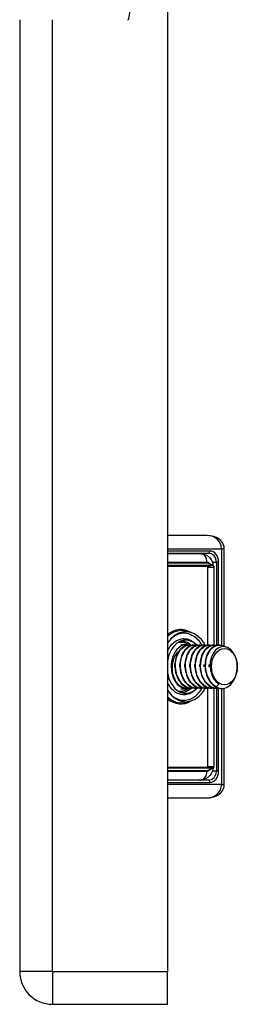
# Model space of a CAD drawing. Header units: inches. Extents: x 2.3 to 50.7, y 3.7 to 26.2.
# Tile 22 of 29: x 29.9 to 30.9, y 9.9 to 14.2. Entities that reach past the tile are written whole.
import ezdxf

# ---------------------------------------------------------------- set-up
doc = ezdxf.new("R2010")
doc.units = ezdxf.units.IN
doc.header["$MEASUREMENT"] = 0
doc.layers.add('Visible Edges(ANSI)', color=7, linetype='Continuous', lineweight=25)
doc.layers.add('Visible Tangent Edges(ANSI)', color=7, linetype='Continuous', lineweight=25)

msp = doc.modelspace()

# ---------------------------------------------------------------- linework, layer by layer
at = {"layer": 'Visible Edges(ANSI)'}
for p, q in [((30.5773, 19.716), (30.5773, 10.008)), ((29.9213, 14.237), (29.9213, 10.008)), ((30.7538, 11.9447), (30.5773, 11.9447)), ((30.5773, 11.8659), (30.7591, 11.8659)), ((30.7258, 11.864), (30.5773, 11.864)), ((30.8294, 11.4539), (30.8294, 11.8856)), ((30.5773, 11.8131), (30.7759, 11.8131)), ((30.7603, 11.8227), (30.7791, 11.8123)), ((30.7536, 11.8076), (30.5773, 11.8076)), ((30.7571, 11.4581), (30.7571, 11.8049)), ((30.7833, 11.8049), (30.7833, 11.4584)), ((30.6783, 11.5151), (30.6595, 11.5198)), ((30.7072, 11.4584), (30.7016, 11.464)), ((30.6367, 11.4604), (30.6635, 11.4604)), ((30.676, 11.4585), (30.6732, 11.4585)), ((30.6983, 11.4585), (30.6955, 11.4585)), ((30.7206, 11.4585), (30.7178, 11.4585)), ((30.7428, 11.4585), (30.7401, 11.4585)), ((30.7651, 11.4585), (30.7623, 11.4585)), ((30.7874, 11.4585), (30.7846, 11.4585)), ((30.8097, 11.4585), (30.8069, 11.4585)), ((30.6367, 11.2636), (30.6635, 11.2636)), ((30.6649, 11.2656), (30.6635, 11.2656)), ((30.6872, 11.2656), (30.6844, 11.2656)), ((30.7071, 11.2656), (30.7016, 11.26)), ((30.7094, 11.2656), (30.7066, 11.2656)), ((30.7317, 11.2656), (30.7289, 11.2656)), ((30.754, 11.2656), (30.7512, 11.2656)), ((30.7571, 10.9191), (30.7571, 11.2656)), ((30.7762, 11.2656), (30.7735, 11.2656)), ((30.7833, 11.266), (30.7833, 10.9191)), ((30.807, 11.2855), (30.7936, 11.2728)), ((30.7985, 11.2656), (30.7957, 11.2656)), ((30.8194, 11.2656), (30.818, 11.2656)), ((30.8294, 10.8384), (30.8294, 11.2666)), ((30.6783, 11.2089), (30.6595, 11.2042)), ((30.5773, 10.9164), (30.7536, 10.9164)), ((30.7759, 10.9109), (30.5773, 10.9109)), ((30.7791, 10.9117), (30.7603, 10.9013)), ((30.5773, 10.86), (30.7258, 10.86)), ((30.7591, 10.8581), (30.5773, 10.8581)), ((30.5773, 10.7793), (30.7538, 10.7793)), ((30.5773, 9.862), (30.5773, 10.008)), ((30.0673, 9.862), (30.5773, 9.862))]:
    msp.add_line(p, q, dxfattribs=at)
at = {"layer": 'Visible Edges(ANSI)', "flags": 128}
for points in [[(30.8294, 11.8856), (30.8286, 11.8946), (30.8263, 11.903), (30.8229, 11.9105), (30.8186, 11.917), (30.8138, 11.9225), (30.8088, 11.9271), (30.7982, 11.9341), (30.7874, 11.939), (30.7763, 11.9422), (30.7651, 11.9441), (30.7538, 11.9447)], [(30.7258, 11.864), (30.7374, 11.8626), (30.7482, 11.8589), (30.7576, 11.8531), (30.7653, 11.846), (30.7713, 11.838), (30.7757, 11.8294), (30.7787, 11.8205), (30.7803, 11.8115)], [(30.7759, 11.8131), (30.7764, 11.8131), (30.777, 11.813), (30.7775, 11.8129), (30.778, 11.8128), (30.7785, 11.8126), (30.779, 11.8123), (30.7794, 11.8121), (30.7799, 11.8118), (30.7803, 11.8114), (30.7807, 11.8111), (30.7811, 11.8107), (30.7814, 11.8103), (30.7817, 11.8099), (30.782, 11.8095), (30.7823, 11.8091), (30.7825, 11.8086), (30.7827, 11.8082), (30.7828, 11.8077), (30.783, 11.8072), (30.7831, 11.8068), (30.7832, 11.8063), (30.7832, 11.8058), (30.7833, 11.8054), (30.7833, 11.8049)], [(30.7571, 11.8049), (30.7571, 11.805), (30.7571, 11.805), (30.7571, 11.8051), (30.7571, 11.8052), (30.757, 11.8053), (30.757, 11.8054), (30.757, 11.8055), (30.7569, 11.8056), (30.7568, 11.8058), (30.7568, 11.8059), (30.7566, 11.806), (30.7565, 11.8062), (30.7564, 11.8063), (30.7562, 11.8065), (30.756, 11.8067), (30.7558, 11.8068), (30.7556, 11.807), (30.7553, 11.8071), (30.7551, 11.8073), (30.7548, 11.8074), (30.7545, 11.8075), (30.7542, 11.8075), (30.7539, 11.8076), (30.7536, 11.8076)], [(30.6377, 11.2728), (30.6325, 11.2766), (30.6276, 11.281), (30.623, 11.286), (30.6187, 11.2916), (30.6148, 11.2976), (30.6113, 11.3041), (30.6081, 11.3111), (30.6055, 11.3183), (30.6032, 11.326), (30.6015, 11.3338), (30.6003, 11.3418), (30.5996, 11.35), (30.5994, 11.3582), (30.5997, 11.3664), (30.6006, 11.3745), (30.602, 11.3825), (30.6039, 11.3902), (30.6063, 11.3977), (30.6092, 11.4048), (30.6125, 11.4115), (30.6162, 11.4178), (30.6204, 11.4235), (30.6249, 11.4286), (30.6298, 11.4331)], [(30.6732, 11.4585), (30.6648, 11.4576), (30.6565, 11.4552), (30.6485, 11.4511), (30.641, 11.4455), (30.634, 11.4385), (30.6278, 11.4302), (30.6224, 11.4207), (30.6179, 11.4102), (30.6144, 11.3989), (30.612, 11.387), (30.6107, 11.3746), (30.6106, 11.362), (30.6117, 11.3494), (30.6139, 11.337), (30.6172, 11.3251), (30.6216, 11.3138), (30.627, 11.3033), (30.6334, 11.2938), (30.6405, 11.2855), (30.6484, 11.2785), (30.6569, 11.2729), (30.6658, 11.2688), (30.675, 11.2664), (30.6844, 11.2656)], [(30.6969, 11.2664), (30.6867, 11.2656), (30.6765, 11.2666), (30.6665, 11.2697), (30.6569, 11.2746), (30.6478, 11.2812), (30.6396, 11.2896), (30.6322, 11.2994), (30.6259, 11.3105), (30.6208, 11.3226), (30.617, 11.3355), (30.6145, 11.349), (30.6134, 11.3627), (30.6136, 11.3765), (30.6153, 11.3899), (30.6182, 11.4028), (30.6225, 11.4148), (30.6278, 11.4258), (30.6343, 11.4354), (30.6416, 11.4436), (30.6497, 11.4501), (30.6583, 11.4548), (30.6674, 11.4576), (30.6766, 11.4585), (30.6858, 11.4574)], [(30.6955, 11.4585), (30.6871, 11.4576), (30.6788, 11.4552), (30.6708, 11.4511), (30.6633, 11.4455), (30.6563, 11.4385), (30.6501, 11.4302), (30.6446, 11.4207), (30.6402, 11.4102), (30.6367, 11.3989), (30.6343, 11.387), (30.633, 11.3746), (30.6329, 11.362), (30.6339, 11.3494), (30.6361, 11.337), (30.6395, 11.3251), (30.6439, 11.3138), (30.6493, 11.3033), (30.6556, 11.2938), (30.6628, 11.2855), (30.6707, 11.2785), (30.6792, 11.2729), (30.6881, 11.2688), (30.6973, 11.2664), (30.7066, 11.2656)], [(30.7192, 11.2664), (30.709, 11.2656), (30.6987, 11.2666), (30.6887, 11.2697), (30.6791, 11.2746), (30.6701, 11.2812), (30.6618, 11.2896), (30.6545, 11.2994), (30.6482, 11.3105), (30.6431, 11.3226), (30.6393, 11.3355), (30.6368, 11.349), (30.6356, 11.3627), (30.6359, 11.3765), (30.6375, 11.3899), (30.6405, 11.4028), (30.6447, 11.4148), (30.6501, 11.4258), (30.6565, 11.4354), (30.6639, 11.4436), (30.672, 11.4501), (30.6806, 11.4548), (30.6896, 11.4576), (30.6988, 11.4585), (30.708, 11.4574)], [(30.7178, 11.4585), (30.7093, 11.4576), (30.7011, 11.4552), (30.6931, 11.4511), (30.6855, 11.4455), (30.6786, 11.4385), (30.6723, 11.4302), (30.6669, 11.4207), (30.6624, 11.4102), (30.6589, 11.3989), (30.6565, 11.387), (30.6553, 11.3746), (30.6551, 11.362), (30.6562, 11.3494), (30.6584, 11.337), (30.6617, 11.3251), (30.6661, 11.3138), (30.6716, 11.3033), (30.6779, 11.2938), (30.6851, 11.2855), (30.693, 11.2785), (30.7014, 11.2729), (30.7103, 11.2688), (30.7196, 11.2664), (30.7289, 11.2656)], [(30.7414, 11.2664), (30.7312, 11.2656), (30.721, 11.2666), (30.711, 11.2697), (30.7014, 11.2746), (30.6924, 11.2812), (30.6841, 11.2896), (30.6768, 11.2994), (30.6705, 11.3105), (30.6654, 11.3226), (30.6615, 11.3355), (30.659, 11.349), (30.6579, 11.3627), (30.6582, 11.3765), (30.6598, 11.3899), (30.6628, 11.4028), (30.667, 11.4148), (30.6724, 11.4258), (30.6788, 11.4354), (30.6862, 11.4436), (30.6942, 11.4501), (30.7029, 11.4548), (30.7119, 11.4576), (30.7211, 11.4585), (30.7303, 11.4574)], [(30.7401, 11.4585), (30.7316, 11.4576), (30.7233, 11.4552), (30.7153, 11.4511), (30.7078, 11.4455), (30.7009, 11.4385), (30.6946, 11.4302), (30.6892, 11.4207), (30.6847, 11.4102), (30.6812, 11.3989), (30.6788, 11.387), (30.6775, 11.3746), (30.6774, 11.362), (30.6785, 11.3494), (30.6807, 11.337), (30.684, 11.3251), (30.6884, 11.3138), (30.6938, 11.3033), (30.7002, 11.2938), (30.7073, 11.2855), (30.7152, 11.2785), (30.7237, 11.2729), (30.7326, 11.2688), (30.7418, 11.2664), (30.7512, 11.2656)], [(30.7637, 11.2664), (30.7535, 11.2656), (30.7433, 11.2666), (30.7333, 11.2697), (30.7237, 11.2746), (30.7146, 11.2812), (30.7064, 11.2896), (30.699, 11.2994), (30.6928, 11.3105), (30.6877, 11.3226), (30.6838, 11.3355), (30.6813, 11.349), (30.6802, 11.3627), (30.6804, 11.3765), (30.6821, 11.3899), (30.685, 11.4028), (30.6893, 11.4148), (30.6947, 11.4258), (30.7011, 11.4354), (30.7084, 11.4436), (30.7165, 11.4501), (30.7251, 11.4548), (30.7342, 11.4576), (30.7434, 11.4585), (30.7526, 11.4574)], [(30.7623, 11.4585), (30.7539, 11.4576), (30.7456, 11.4552), (30.7376, 11.4511), (30.7301, 11.4455), (30.7231, 11.4385), (30.7169, 11.4302), (30.7115, 11.4207), (30.707, 11.4102), (30.7035, 11.3989), (30.7011, 11.387), (30.6998, 11.3746), (30.6997, 11.362), (30.7007, 11.3494), (30.7029, 11.337), (30.7063, 11.3251), (30.7107, 11.3138), (30.7161, 11.3033), (30.7224, 11.2938), (30.7296, 11.2855), (30.7375, 11.2785), (30.746, 11.2729), (30.7549, 11.2688), (30.7641, 11.2664), (30.7735, 11.2656)], [(30.786, 11.2664), (30.7758, 11.2656), (30.7656, 11.2666), (30.7555, 11.2697), (30.7459, 11.2746), (30.7369, 11.2812), (30.7287, 11.2896), (30.7213, 11.2994), (30.715, 11.3105), (30.7099, 11.3226), (30.7061, 11.3355), (30.7036, 11.349), (30.7024, 11.3627), (30.7027, 11.3765), (30.7043, 11.3899), (30.7073, 11.4028), (30.7115, 11.4148), (30.7169, 11.4258), (30.7234, 11.4354), (30.7307, 11.4436), (30.7388, 11.4501), (30.7474, 11.4548), (30.7564, 11.4576), (30.7657, 11.4585), (30.7749, 11.4574)], [(30.7846, 11.4585), (30.7762, 11.4576), (30.7679, 11.4552), (30.7599, 11.4511), (30.7524, 11.4455), (30.7454, 11.4385), (30.7392, 11.4302), (30.7337, 11.4207), (30.7292, 11.4102), (30.7258, 11.3989), (30.7234, 11.387), (30.7221, 11.3746), (30.722, 11.362), (30.723, 11.3494), (30.7252, 11.337), (30.7285, 11.3251), (30.733, 11.3138), (30.7384, 11.3033), (30.7447, 11.2938), (30.7519, 11.2855), (30.7598, 11.2785), (30.7682, 11.2729), (30.7772, 11.2688), (30.7864, 11.2664), (30.7957, 11.2656)], [(30.8083, 11.2664), (30.798, 11.2656), (30.7878, 11.2666), (30.7778, 11.2697), (30.7682, 11.2746), (30.7592, 11.2812), (30.7509, 11.2896), (30.7436, 11.2994), (30.7373, 11.3105), (30.7322, 11.3226), (30.7284, 11.3355), (30.7258, 11.349), (30.7247, 11.3627), (30.725, 11.3765), (30.7266, 11.3899), (30.7296, 11.4028), (30.7338, 11.4148), (30.7392, 11.4258), (30.7456, 11.4354), (30.753, 11.4436), (30.761, 11.4501), (30.7697, 11.4548), (30.7787, 11.4576), (30.7879, 11.4585), (30.7971, 11.4574)], [(30.8069, 11.4585), (30.7984, 11.4576), (30.7901, 11.4552), (30.7822, 11.4511), (30.7746, 11.4455), (30.7677, 11.4385), (30.7614, 11.4302), (30.756, 11.4207), (30.7515, 11.4102), (30.748, 11.3989), (30.7456, 11.387), (30.7443, 11.3746), (30.7442, 11.362), (30.7453, 11.3494), (30.7475, 11.337), (30.7508, 11.3251), (30.7552, 11.3138), (30.7606, 11.3033), (30.767, 11.2938), (30.7742, 11.2855), (30.782, 11.2785), (30.7905, 11.2729), (30.7994, 11.2688), (30.8086, 11.2664), (30.818, 11.2656)], [(30.7936, 11.2728), (30.785, 11.2783), (30.7771, 11.2853), (30.7699, 11.2937), (30.7635, 11.3032), (30.758, 11.3138), (30.7536, 11.3251), (30.7502, 11.3371), (30.748, 11.3496), (30.747, 11.3623), (30.7472, 11.3749), (30.7485, 11.3873), (30.7509, 11.3993), (30.7545, 11.4107), (30.759, 11.4212), (30.7645, 11.4307), (30.7708, 11.439), (30.7779, 11.4459), (30.7855, 11.4515), (30.7935, 11.4554), (30.8019, 11.4578), (30.8104, 11.4585), (30.8188, 11.4575), (30.8272, 11.4549), (30.8351, 11.4506)], [(30.8458, 11.273), (30.8587, 11.2834), (30.8697, 11.2973), (30.8784, 11.3141), (30.8844, 11.333), (30.8873, 11.3532), (30.8871, 11.3737), (30.8837, 11.3935), (30.8774, 11.4116), (30.8683, 11.4272), (30.8571, 11.4394), (30.8442, 11.4476), (30.8304, 11.4514), (30.8164, 11.4505), (30.8028, 11.445), (30.7906, 11.4351), (30.7803, 11.4214), (30.7725, 11.4045), (30.7678, 11.3853), (30.7664, 11.365), (30.7685, 11.3447), (30.7739, 11.3255), (30.7825, 11.3087), (30.7937, 11.295), (30.807, 11.2855)], [(30.6106, 11.362), (30.6106, 11.3624), (30.6106, 11.3629), (30.6106, 11.3633), (30.6106, 11.3637), (30.6106, 11.3641), (30.6105, 11.3645), (30.6105, 11.3649), (30.6105, 11.3654), (30.6105, 11.3658), (30.6105, 11.3662), (30.6105, 11.3666), (30.6105, 11.367), (30.6105, 11.3674), (30.6105, 11.3679), (30.6105, 11.3683), (30.6105, 11.3687), (30.6105, 11.3691), (30.6105, 11.3695), (30.6105, 11.3699), (30.6106, 11.3703), (30.6106, 11.3708), (30.6106, 11.3712), (30.6106, 11.3716), (30.6106, 11.372)], [(30.6329, 11.362), (30.6329, 11.3624), (30.6328, 11.3628), (30.6328, 11.3633), (30.6328, 11.3637), (30.6328, 11.3641), (30.6328, 11.3645), (30.6328, 11.3649), (30.6328, 11.3653), (30.6328, 11.3658), (30.6328, 11.3662), (30.6328, 11.3666), (30.6328, 11.367), (30.6328, 11.3674), (30.6328, 11.3678), (30.6328, 11.3683), (30.6328, 11.3687), (30.6328, 11.3691), (30.6328, 11.3695), (30.6328, 11.3699), (30.6328, 11.3703), (30.6328, 11.3708), (30.6329, 11.3712), (30.6329, 11.3716), (30.6329, 11.372)], [(30.6552, 11.362), (30.6551, 11.3624), (30.6551, 11.3628), (30.6551, 11.3633), (30.6551, 11.3637), (30.6551, 11.3641), (30.6551, 11.3645), (30.6551, 11.3649), (30.6551, 11.3653), (30.6551, 11.3658), (30.6551, 11.3662), (30.6551, 11.3666), (30.6551, 11.367), (30.6551, 11.3674), (30.6551, 11.3678), (30.6551, 11.3683), (30.6551, 11.3687), (30.6551, 11.3691), (30.6551, 11.3695), (30.6551, 11.3699), (30.6551, 11.3703), (30.6551, 11.3708), (30.6551, 11.3712), (30.6552, 11.3716), (30.6552, 11.372)], [(30.6774, 11.362), (30.6774, 11.3624), (30.6774, 11.3628), (30.6774, 11.3633), (30.6774, 11.3637), (30.6774, 11.3641), (30.6774, 11.3645), (30.6774, 11.3649), (30.6774, 11.3653), (30.6774, 11.3658), (30.6773, 11.3662), (30.6773, 11.3666), (30.6773, 11.367), (30.6773, 11.3674), (30.6773, 11.3678), (30.6774, 11.3683), (30.6774, 11.3687), (30.6774, 11.3691), (30.6774, 11.3695), (30.6774, 11.3699), (30.6774, 11.3703), (30.6774, 11.3708), (30.6774, 11.3712), (30.6774, 11.3716), (30.6775, 11.372)], [(30.6997, 11.362), (30.6997, 11.3624), (30.6997, 11.3628), (30.6997, 11.3633), (30.6997, 11.3637), (30.6997, 11.3641), (30.6996, 11.3645), (30.6996, 11.3649), (30.6996, 11.3654), (30.6996, 11.3658), (30.6996, 11.3662), (30.6996, 11.3666), (30.6996, 11.367), (30.6996, 11.3674), (30.6996, 11.3679), (30.6996, 11.3683), (30.6996, 11.3687), (30.6996, 11.3691), (30.6996, 11.3695), (30.6996, 11.3699), (30.6997, 11.3703), (30.6997, 11.3708), (30.6997, 11.3712), (30.6997, 11.3716), (30.6997, 11.372)], [(30.722, 11.362), (30.722, 11.3624), (30.7219, 11.3629), (30.7219, 11.3633), (30.7219, 11.3637), (30.7219, 11.3641), (30.7219, 11.3645), (30.7219, 11.3649), (30.7219, 11.3654), (30.7219, 11.3658), (30.7219, 11.3662), (30.7219, 11.3666), (30.7219, 11.367), (30.7219, 11.3674), (30.7219, 11.3679), (30.7219, 11.3683), (30.7219, 11.3687), (30.7219, 11.3691), (30.7219, 11.3695), (30.7219, 11.3699), (30.7219, 11.3703), (30.7219, 11.3708), (30.7219, 11.3712), (30.722, 11.3716), (30.722, 11.372)], [(30.7387, 11.372), (30.7387, 11.3716), (30.7387, 11.3712), (30.7387, 11.3708), (30.7387, 11.3703), (30.7387, 11.3699), (30.7387, 11.3695), (30.7387, 11.3691), (30.7387, 11.3687), (30.7387, 11.3683), (30.7388, 11.3678), (30.7388, 11.3674), (30.7388, 11.367), (30.7388, 11.3666), (30.7388, 11.3662), (30.7387, 11.3658), (30.7387, 11.3653), (30.7387, 11.3649), (30.7387, 11.3645), (30.7387, 11.3641), (30.7387, 11.3637), (30.7387, 11.3633), (30.7387, 11.3628), (30.7387, 11.3624), (30.7387, 11.362)], [(30.7442, 11.362), (30.7442, 11.3624), (30.7442, 11.3628), (30.7442, 11.3633), (30.7442, 11.3637), (30.7442, 11.3641), (30.7442, 11.3645), (30.7441, 11.3649), (30.7441, 11.3653), (30.7441, 11.3658), (30.7441, 11.3662), (30.7441, 11.3666), (30.7441, 11.367), (30.7441, 11.3674), (30.7441, 11.3678), (30.7441, 11.3683), (30.7441, 11.3687), (30.7442, 11.3691), (30.7442, 11.3695), (30.7442, 11.3699), (30.7442, 11.3703), (30.7442, 11.3708), (30.7442, 11.3712), (30.7442, 11.3716), (30.7442, 11.372)], [(30.7609, 11.372), (30.7609, 11.3716), (30.761, 11.3712), (30.761, 11.3708), (30.761, 11.3703), (30.761, 11.3699), (30.761, 11.3695), (30.761, 11.3691), (30.761, 11.3687), (30.761, 11.3683), (30.761, 11.3678), (30.761, 11.3674), (30.761, 11.367), (30.761, 11.3666), (30.761, 11.3662), (30.761, 11.3658), (30.761, 11.3653), (30.761, 11.3649), (30.761, 11.3645), (30.761, 11.3641), (30.761, 11.3637), (30.761, 11.3633), (30.761, 11.3628), (30.7609, 11.3624), (30.7609, 11.362)], [(30.7665, 11.362), (30.7665, 11.3624), (30.7665, 11.3628), (30.7665, 11.3633), (30.7665, 11.3637), (30.7664, 11.3641), (30.7664, 11.3645), (30.7664, 11.3649), (30.7664, 11.3653), (30.7664, 11.3658), (30.7664, 11.3662), (30.7664, 11.3666), (30.7664, 11.367), (30.7664, 11.3674), (30.7664, 11.3678), (30.7664, 11.3683), (30.7664, 11.3687), (30.7664, 11.3691), (30.7664, 11.3695), (30.7665, 11.3699), (30.7665, 11.3703), (30.7665, 11.3707), (30.7665, 11.3712), (30.7665, 11.3716), (30.7665, 11.372)], [(30.6746, 11.2664), (30.6731, 11.2662), (30.6715, 11.266), (30.6699, 11.2658), (30.6684, 11.2657), (30.6668, 11.2656), (30.6652, 11.2656), (30.6637, 11.2656), (30.6621, 11.2656), (30.6605, 11.2657), (30.659, 11.2659), (30.6574, 11.2661), (30.6559, 11.2663), (30.6543, 11.2666), (30.6527, 11.2669), (30.6512, 11.2673), (30.6497, 11.2678), (30.6481, 11.2682), (30.6466, 11.2687), (30.6451, 11.2693), (30.6436, 11.2699), (30.6421, 11.2705), (30.6406, 11.2712), (30.6391, 11.272), (30.6377, 11.2728)], [(30.7803, 10.9125), (30.7787, 10.9035), (30.7757, 10.8946), (30.7713, 10.886), (30.7653, 10.878), (30.7576, 10.8709), (30.7482, 10.8652), (30.7374, 10.8614), (30.7258, 10.86)], [(30.7536, 10.9164), (30.7539, 10.9164), (30.7542, 10.9165), (30.7545, 10.9166), (30.7548, 10.9167), (30.7551, 10.9168), (30.7553, 10.9169), (30.7556, 10.917), (30.7558, 10.9172), (30.756, 10.9174), (30.7562, 10.9175), (30.7564, 10.9177), (30.7565, 10.9178), (30.7566, 10.918), (30.7568, 10.9181), (30.7568, 10.9183), (30.7569, 10.9184), (30.757, 10.9185), (30.757, 10.9186), (30.757, 10.9187), (30.7571, 10.9188), (30.7571, 10.9189), (30.7571, 10.919), (30.7571, 10.919), (30.7571, 10.9191)], [(30.7833, 10.9191), (30.7833, 10.9186), (30.7832, 10.9182), (30.7832, 10.9177), (30.7831, 10.9172), (30.783, 10.9168), (30.7828, 10.9163), (30.7827, 10.9159), (30.7825, 10.9154), (30.7823, 10.915), (30.782, 10.9145), (30.7817, 10.9141), (30.7814, 10.9137), (30.7811, 10.9133), (30.7807, 10.9129), (30.7803, 10.9126), (30.7799, 10.9123), (30.7794, 10.912), (30.779, 10.9117), (30.7785, 10.9115), (30.778, 10.9113), (30.7775, 10.9111), (30.777, 10.911), (30.7764, 10.9109), (30.7759, 10.9109)], [(30.7538, 10.7793), (30.7651, 10.7799), (30.7763, 10.7818), (30.7874, 10.785), (30.7982, 10.7899), (30.8088, 10.7969), (30.8139, 10.8015), (30.8186, 10.807), (30.8229, 10.8135), (30.8263, 10.821), (30.8286, 10.8294), (30.8294, 10.8384)]]:
    msp.add_lwpolyline(points, dxfattribs=at)
at = {"layer": 'Visible Edges(ANSI)'}
msp.add_arc((30.0673, 10.008), 0.146, 180, 270, dxfattribs=at)
for centre, major_axis, start_param, end_param in [((30.6589, 11.362), (0, 0.1555), 5.380913, 7.119836), ((30.6589, 11.362), (0, 0.1181), 5.652495, 7.641438), ((30.6635, 11.362), (0, 0.0984), 6.081672, 9.641246), ((30.6589, 11.362), (0, -0.1181), 4.924932, 6.89837), ((30.6589, 11.362), (0, -0.1555), 5.446535, 7.187518), ((30.6635, 11.362), (0, -0.0965), 5.894413, 6.283185), ((30.8194, 11.362), (0, -0.0965), 5.894413, 6.679811)]:
    msp.add_ellipse(centre, major_axis=major_axis, ratio=0.707107, start_param=start_param, end_param=end_param, dxfattribs=at)
msp.add_ellipse((30.8305, 11.362), major_axis=(0, 0.0807), ratio=0.707107, dxfattribs=at)
at = {"layer": 'Visible Tangent Edges(ANSI)'}
for p, q in [((30.0673, 10.008), (30.0673, 14.237)), ((30.5773, 11.8856), (30.8179, 11.8856)), ((30.7661, 11.8758), (30.5773, 11.8758)), ((30.8294, 11.8856), (30.8179, 11.8856)), ((30.8179, 11.8856), (30.8179, 11.4577)), ((30.7536, 11.8254), (30.5773, 11.8254)), ((30.5773, 11.8243), (30.7542, 11.8243)), ((30.7536, 11.8076), (30.7759, 11.8131)), ((30.7759, 11.8131), (30.7542, 11.8243)), ((30.7769, 11.8266), (30.7947, 11.8266)), ((30.8048, 11.8266), (30.7947, 11.8266)), ((30.7947, 11.8266), (30.7947, 11.4579)), ((30.8048, 11.4584), (30.8048, 11.8266)), ((30.7571, 11.8049), (30.7833, 11.8049)), ((30.7947, 11.2656), (30.7947, 10.8974)), ((30.8048, 10.8974), (30.8048, 11.2659)), ((30.8179, 11.2656), (30.8179, 10.8384)), ((30.7542, 10.8997), (30.5773, 10.8997)), ((30.5773, 10.8986), (30.7536, 10.8986)), ((30.7536, 10.9164), (30.7759, 10.9109)), ((30.7759, 10.9109), (30.7542, 10.8997)), ((30.7571, 10.9191), (30.7833, 10.9191)), ((30.7947, 10.8974), (30.7769, 10.8974)), ((30.8048, 10.8974), (30.7947, 10.8974)), ((30.5773, 10.8482), (30.7661, 10.8482)), ((30.8179, 10.8384), (30.5773, 10.8384)), ((30.8179, 10.8384), (30.8294, 10.8384)), ((30.0673, 10.008), (29.9213, 10.008)), ((30.0673, 10.008), (30.0673, 9.862)), ((30.0673, 10.008), (30.5773, 10.008))]:
    msp.add_line(p, q, dxfattribs=at)
at = {"layer": 'Visible Tangent Edges(ANSI)', "flags": 128}
for points in [[(30.7638, 11.8208), (30.7634, 11.8211), (30.7631, 11.8215), (30.7627, 11.8218), (30.7623, 11.8222), (30.7619, 11.8225), (30.7615, 11.8228), (30.7611, 11.8231), (30.7607, 11.8233), (30.7602, 11.8236), (30.7598, 11.8238), (30.7594, 11.824), (30.759, 11.8242), (30.7585, 11.8244), (30.7581, 11.8246), (30.7577, 11.8248), (30.7572, 11.8249), (30.7568, 11.825), (30.7563, 11.8251), (30.7559, 11.8252), (30.7554, 11.8253), (30.755, 11.8253), (30.7545, 11.8254), (30.7541, 11.8254), (30.7536, 11.8254)], [(30.7542, 11.8243), (30.7544, 11.8243), (30.7547, 11.8243), (30.7549, 11.8243), (30.7552, 11.8243), (30.7555, 11.8243), (30.7557, 11.8242), (30.756, 11.8242), (30.7562, 11.8241), (30.7565, 11.8241), (30.7567, 11.824), (30.757, 11.824), (30.7573, 11.8239), (30.7575, 11.8239), (30.7578, 11.8238), (30.758, 11.8237), (30.7583, 11.8236), (30.7585, 11.8235), (30.7588, 11.8234), (30.759, 11.8233), (30.7593, 11.8232), (30.7595, 11.8231), (30.7598, 11.823), (30.76, 11.8228), (30.7603, 11.8227)], [(30.7312, 11.4576), (30.727, 11.4643), (30.7225, 11.4707), (30.7177, 11.4766), (30.7126, 11.4822), (30.7074, 11.4873), (30.7019, 11.4919), (30.6962, 11.4961), (30.6904, 11.4997), (30.6844, 11.5029), (30.6783, 11.5055), (30.6721, 11.5076), (30.6658, 11.5092), (30.6595, 11.5102), (30.6531, 11.5107), (30.6468, 11.5106), (30.6404, 11.51), (30.6341, 11.5089), (30.6278, 11.5072), (30.6216, 11.505), (30.6155, 11.5022), (30.6096, 11.4989), (30.6038, 11.4952), (30.5982, 11.4909), (30.5927, 11.4861)], [(30.5773, 11.4316), (30.5808, 11.4383), (30.5845, 11.4447), (30.5885, 11.4507), (30.5928, 11.4564), (30.5974, 11.4616), (30.6022, 11.4664), (30.6072, 11.4707), (30.6124, 11.4746), (30.6178, 11.4779), (30.6233, 11.4807), (30.6289, 11.483), (30.6347, 11.4848), (30.6405, 11.486), (30.6463, 11.4867), (30.6522, 11.4869), (30.658, 11.4865), (30.6638, 11.4855), (30.6696, 11.484), (30.6753, 11.4819), (30.6808, 11.4793), (30.6863, 11.4762), (30.6916, 11.4726), (30.6967, 11.4686), (30.7016, 11.464)], [(30.7016, 11.26), (30.6967, 11.2555), (30.6916, 11.2514), (30.6863, 11.2478), (30.6809, 11.2447), (30.6753, 11.2421), (30.6696, 11.24), (30.6638, 11.2385), (30.658, 11.2376), (30.6521, 11.2372), (30.6462, 11.2373), (30.6404, 11.238), (30.6346, 11.2392), (30.6288, 11.241), (30.6232, 11.2433), (30.6177, 11.2461), (30.6124, 11.2495), (30.6072, 11.2533), (30.6022, 11.2577), (30.5974, 11.2625), (30.5928, 11.2677), (30.5885, 11.2733), (30.5845, 11.2794), (30.5807, 11.2858), (30.5773, 11.2925)], [(30.5927, 11.2379), (30.5981, 11.2332), (30.6037, 11.2289), (30.6094, 11.2252), (30.6153, 11.2219), (30.6214, 11.2192), (30.6275, 11.2169), (30.6337, 11.2152), (30.64, 11.2141), (30.6464, 11.2134), (30.6527, 11.2133), (30.6591, 11.2137), (30.6654, 11.2147), (30.6717, 11.2163), (30.6778, 11.2183), (30.6839, 11.2209), (30.6899, 11.224), (30.6957, 11.2276), (30.7013, 11.2317), (30.7068, 11.2363), (30.7121, 11.2413), (30.7171, 11.2468), (30.7219, 11.2526), (30.7265, 11.2589), (30.7307, 11.2656)], [(30.7536, 10.8986), (30.7541, 10.8986), (30.7545, 10.8986), (30.755, 10.8987), (30.7554, 10.8987), (30.7559, 10.8988), (30.7563, 10.8989), (30.7568, 10.899), (30.7572, 10.8991), (30.7577, 10.8993), (30.7581, 10.8994), (30.7585, 10.8996), (30.759, 10.8998), (30.7594, 10.9), (30.7598, 10.9002), (30.7602, 10.9004), (30.7607, 10.9007), (30.7611, 10.901), (30.7615, 10.9012), (30.7619, 10.9015), (30.7623, 10.9018), (30.7627, 10.9022), (30.7631, 10.9025), (30.7634, 10.9029), (30.7638, 10.9033)], [(30.7603, 10.9013), (30.76, 10.9012), (30.7598, 10.9011), (30.7595, 10.9009), (30.7593, 10.9008), (30.759, 10.9007), (30.7588, 10.9006), (30.7585, 10.9005), (30.7583, 10.9004), (30.758, 10.9003), (30.7578, 10.9002), (30.7575, 10.9002), (30.7573, 10.9001), (30.757, 10.9), (30.7568, 10.9), (30.7565, 10.8999), (30.7562, 10.8999), (30.756, 10.8998), (30.7557, 10.8998), (30.7555, 10.8998), (30.7552, 10.8997), (30.7549, 10.8997), (30.7547, 10.8997), (30.7544, 10.8997), (30.7542, 10.8997)]]:
    msp.add_lwpolyline(points, dxfattribs=at)
at = {"layer": 'Visible Tangent Edges(ANSI)'}
for centre, major_axis, ratio, start_param, end_param in [((30.402, 14.362), (0, -0.125), 0.094293, 0, 1.179227), ((30.7538, 11.8856), (0.064, 0), 0.922246, 0, 1.570796), ((30.7222, 11.8266), (0, -0.0394), 0.37572, 3.141593, 3.459153), ((30.7222, 11.8266), (0, 0.0394), 0.117551, 0, 0.31756), ((30.7258, 11.8246), (0, 0.0394), 0.707107, 4.732861, 6.283185), ((30.7591, 11.8758), (0, -0.00984), 0.707107, 0, 1.570796), ((30.7591, 11.8266), (0, -0.0394), 0.902018, 1.570796, 3.141593), ((30.7661, 11.8266), (0, 0.0492), 0.786728, 4.712389, 6.283185), ((30.7544, 11.8254), (0, -0.00118), 0.707107, 4.732861, 5.934119), ((30.6367, 11.362), (0, 0.1652), 0.707107, 5.878471, 6.81631), ((30.6395, 11.362), (0, 0.1603), 0.707107, 6.105932, 6.864292), ((30.6367, 11.362), (0, 0.1084), 0.707107, 5.842704, 6.460029), ((30.6395, 11.362), (0, 0.1133), 0.707107, 5.724367, 6.342235), ((30.7523, 11.3621), (-0.0138, 0), 0.000574, 5.334965, 5.335026), ((30.6367, 11.362), (0, -0.1084), 0.707107, 6.106342, 6.723667), ((30.6395, 11.362), (0, -0.1133), 0.707107, 6.224135, 6.836272), ((30.6395, 11.362), (0, -0.1603), 0.707107, 5.702079, 6.460439), ((30.6367, 11.362), (0, -0.1652), 0.707107, 5.750061, 6.687899), ((30.7258, 10.8994), (0, -0.0394), 0.707107, 0, 1.550324), ((30.7544, 10.8986), (0, 0.00118), 0.707107, 0.349066, 1.550324), ((30.7591, 10.8974), (0, -0.0394), 0.902018, 0, 1.570796), ((30.7661, 10.8974), (0, 0.0492), 0.786728, 3.141593, 4.712389), ((30.7222, 10.8974), (0, -0.0394), 0.37572, 5.965625, 6.283185), ((30.7222, 10.8974), (0, 0.0394), 0.117551, 2.824032, 3.141593), ((30.7591, 10.8482), (0, 0.00984), 0.707107, 4.712389, 6.283185), ((30.7538, 10.8384), (0.064, 0), 0.922246, 4.712389, 6.283185)]:
    msp.add_ellipse(centre, major_axis=major_axis, ratio=ratio, start_param=start_param, end_param=end_param, dxfattribs=at)

doc.saveas('drawing.dxf')
